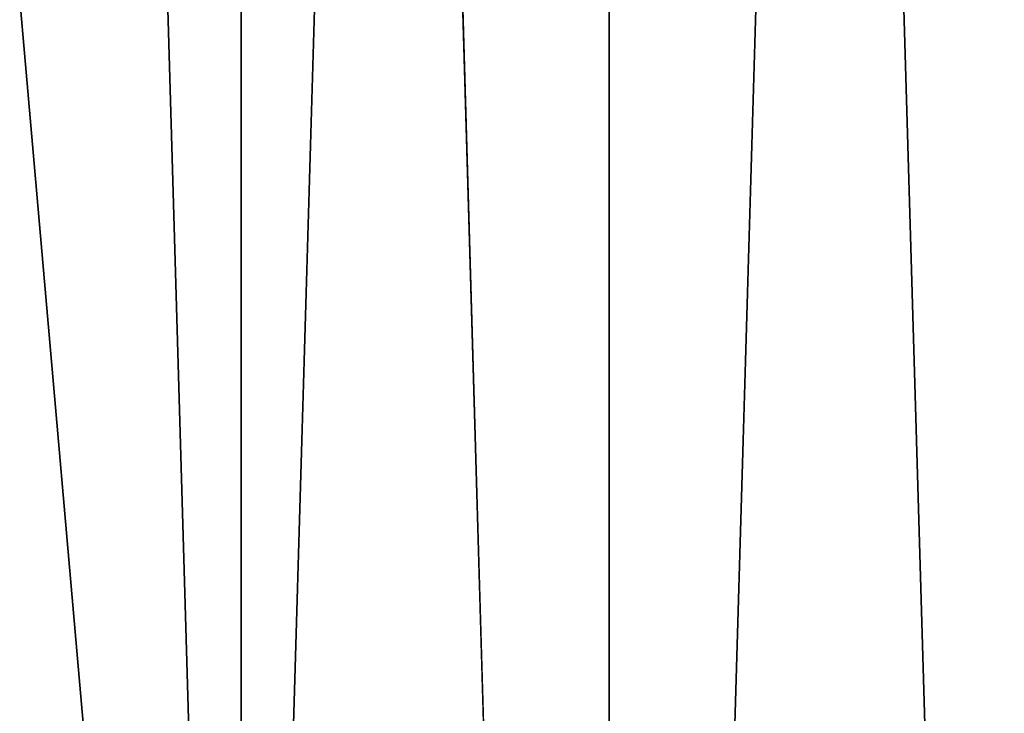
# Model space of a CAD drawing. Header units: millimetres. Extents: x -135 to 891, y -20 to 307.
# Tile 12 of 211: x -134.966 to -134.515, y -1.49 to -1.172. Entities that reach past the tile are written whole.
import ezdxf

# ---------------------------------------------------------------- set-up
doc = ezdxf.new("R2010")
doc.units = ezdxf.units.MM
doc.header["$LTSCALE"] = 65.185185
for name, color, linetype in [('1', 7, 'CONTINUOUS'), ('3', 7, 'CONTINUOUS'), ('33', 7, 'CONTINUOUS'), ('35', 7, 'CONTINUOUS')]:
    doc.layers.add(name, color=color, linetype=linetype)

msp = doc.modelspace()

# ---------------------------------------------------------------- linework, layer by layer
at = {"layer": '1', "color": 151, "linetype": 'Continuous', "true_color": 0x70b4f2}
for points in [[(-134.69616, 3.47293, 65), (-134.4609, -4.6123, 65), (-134.4609, 4.6123, 65), (-134.69616, 3.47293, 65)], [(-134.86477, 2.32181, 65), (-134.69616, -3.47293, 65), (-134.69616, 3.47293, 65), (-134.86477, 2.32181, 65)], [(-134.69616, -3.47293, 65), (-134.4609, -4.6123, 65), (-134.69616, 3.47293, 65), (-134.69616, -3.47293, 65)], [(-134.96616, 1.16286, 65), (-134.86477, -2.32181, 65), (-134.86477, 2.32181, 65), (-134.96616, 1.16286, 65)], [(-134.86477, -2.32181, 65), (-134.69616, -3.47293, 65), (-134.86477, 2.32181, 65), (-134.86477, -2.32181, 65)], [(-134.96616, -1.16286, 65), (-134.86477, -2.32181, 65), (-134.96616, 1.16286, 65), (-134.96616, -1.16286, 65)]]:
    msp.add_3dface(points, dxfattribs=at)
at = {"layer": '3', "color": 151, "linetype": 'Continuous', "true_color": 0x70b4f2}
for points in [[(-134.86477, -2.32181, 65), (-134.96616, -1.16286, 65), (-134.86477, -2.32186), (-134.86477, -2.32181, 65)], [(-134.86477, -2.32186), (-134.96616, -1.16286, 65), (-134.96616, -1.1629), (-134.86477, -2.32186)]]:
    msp.add_3dface(points, dxfattribs=at)
at = {"layer": '33', "color": 151, "linetype": 'Continuous', "true_color": 0x70b4f2}
for points in [[(-134.69616, 3.47293, -2), (-134.4609, 4.6123, -2), (-134.69616, -3.47293, -2), (-134.69616, 3.47293, -2)], [(-134.69616, -3.47293, -2), (-134.4609, 4.6123, -2), (-134.4609, -4.6123, -2), (-134.69616, -3.47293, -2)], [(-134.86477, 2.32181, -2), (-134.69616, 3.47293, -2), (-134.86477, -2.32181, -2), (-134.86477, 2.32181, -2)], [(-134.86477, -2.32181, -2), (-134.69616, 3.47293, -2), (-134.69616, -3.47293, -2), (-134.86477, -2.32181, -2)], [(-134.96616, -1.16286, -2), (-134.86477, 2.32181, -2), (-134.86477, -2.32181, -2), (-134.96616, -1.16286, -2)]]:
    msp.add_3dface(points, dxfattribs=at)
at = {"layer": '35', "color": 151, "linetype": 'Continuous', "true_color": 0x70b4f2}
for points in [[(-134.96616, -1.16286, -2), (-134.86477, -2.32181, -2), (-134.96616, -1.1629, 63), (-134.96616, -1.16286, -2)], [(-134.96616, -1.1629, 63), (-134.86477, -2.32181, -2), (-134.86477, -2.32186, 63), (-134.96616, -1.1629, 63)]]:
    msp.add_3dface(points, dxfattribs=at)

doc.saveas('drawing.dxf')
